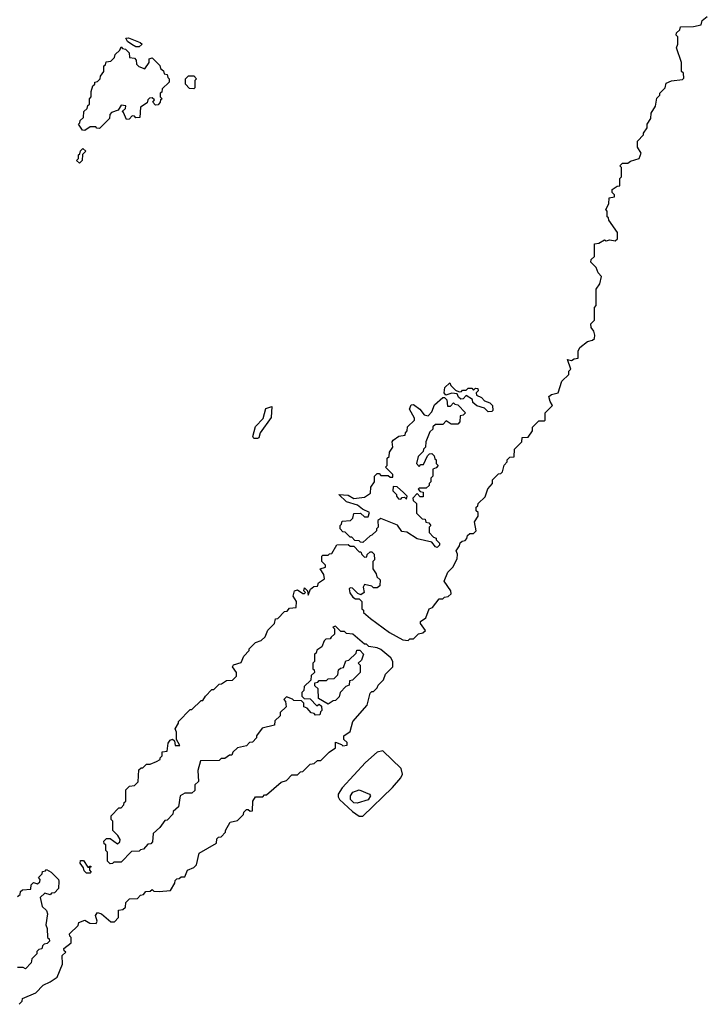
# Model space of a CAD drawing. Extents: x 2701205 to 2963787, y 496209 to 720276.
# Tile 144 of 154: x 2881517 to 2885302, y 644947 to 650370. Entities that reach past the tile are written whole.
import ezdxf

# ---------------------------------------------------------------- set-up
doc = ezdxf.new("R2010")
doc.units = 0

msp = doc.modelspace()

# ---------------------------------------------------------------- linework, layer by layer
at = {"layer": '0CON05XD'}
for points in [[(2882270, 646285), (2882290, 646295), (2882290, 646305), (2882300, 646315), (2882301.7, 646338.3), (2882328.3, 646341.7), (2882333.3, 646385), (2882345, 646402.5), (2882357.5, 646407.5), (2882368.3, 646398.3), (2882371.7, 646371.7), (2882398.3, 646371.7), (2882380, 646405), (2882380, 646445), (2882372.5, 646465), (2882390, 646495), (2882390, 646505), (2882455, 646570), (2882465, 646570), (2882515, 646620), (2882525, 646620), (2882540, 646645), (2882575, 646680), (2882585, 646680), (2882615, 646710), (2882628.3, 646711.7), (2882655, 646730), (2882688.3, 646731.7), (2882710, 646755), (2882710, 646775), (2882687.5, 646805), (2882693.6, 646816.4), (2882735, 646830), (2882750, 646865), (2882780, 646895), (2882780, 646905), (2882815, 646940), (2882845, 646950), (2882868.3, 646971.7), (2882881.7, 647008.3), (2882920, 647045), (2882925, 647070), (2882938.3, 647071.7), (2882975, 647110), (2882988.3, 647111.7), (2883001.7, 647128.3), (2883038.3, 647131.7), (2883040, 647165), (2883022.5, 647195), (2883030, 647225), (2883045, 647230), (2883075, 647210), (2883085, 647210), (2883090, 647215), (2883080, 647225), (2883085, 647240), (2883100, 647225), (2883105, 647200), (2883117, 647233), (2883135, 647247.5), (2883155, 647250), (2883161.7, 647268.3), (2883195, 647290), (2883190, 647315), (2883170, 647345), (2883200, 647355), (2883200, 647365), (2883180, 647385), (2883180, 647415), (2883185, 647420), (2883215, 647420), (2883221.7, 647428.3), (2883235, 647430), (2883261.7, 647478.3), (2883325, 647480), (2883335, 647470), (2883355, 647470), (2883385, 647440), (2883395, 647440), (2883400, 647425), (2883415, 647410), (2883428.3, 647411.7), (2883430, 647425), (2883445, 647440), (2883455, 647440), (2883467, 647427), (2883470, 647395), (2883460, 647385), (2883460, 647345), (2883478.3, 647318.3), (2883481.7, 647301.7), (2883500, 647285), (2883498.3, 647251.7), (2883485, 647240), (2883465, 647240), (2883455, 647250), (2883415, 647260), (2883407.5, 647245), (2883412.5, 647215), (2883395, 647202.5), (2883378.8, 647208.8), (2883348.3, 647238.3), (2883335, 647240), (2883330, 647235), (2883333, 647213), (2883350, 647190), (2883365, 647180), (2883385, 647180), (2883400, 647165), (2883400, 647125), (2883408.3, 647118.3), (2883410, 647105), (2883448.3, 647071.7), (2883552.5, 646995), (2883625, 646954), (2883655, 646950), (2883665, 646960), (2883685, 646960), (2883711.7, 646988.3), (2883735, 646992.5), (2883750, 647005), (2883722.5, 647045), (2883722.5, 647055), (2883752.5, 647075), (2883770, 647125), (2883788.3, 647131.7), (2883825, 647180), (2883845, 647180), (2883855, 647190), (2883875, 647192.5), (2883891.7, 647208.3), (2883890, 647225), (2883853, 647277), (2883873, 647327), (2883900, 647355), (2883925, 647400), (2883926.7, 647426.7), (2883920, 647445), (2883938.3, 647471.7), (2883941.7, 647488.3), (2883951.7, 647498.3), (2883968.3, 647501.7), (2883978.3, 647511.7), (2883981.7, 647528.3), (2883995, 647540), (2884015, 647540), (2884030, 647555), (2884020, 647605), (2884040, 647635), (2884040, 647655), (2884030, 647665), (2884030, 647685), (2884038.3, 647691.7), (2884040, 647705), (2884078.3, 647741.7), (2884093, 647787), (2884120, 647815), (2884120, 647835), (2884151.7, 647868.3), (2884165, 647870), (2884175, 647880), (2884183, 647917), (2884200, 647935), (2884200, 647945), (2884215, 647960), (2884238.3, 647961.7), (2884240, 648005), (2884280, 648045), (2884281.7, 648068.3), (2884315, 648070), (2884340, 648105), (2884340, 648125), (2884375, 648160), (2884405, 648160), (2884410, 648165), (2884410, 648205), (2884450, 648245), (2884436.7, 648266.7), (2884430, 648295), (2884443.8, 648306.2), (2884480, 648315), (2884501.7, 648378.3), (2884540, 648415), (2884540, 648435), (2884550, 648445), (2884531.7, 648498.3), (2884555, 648492.5), (2884568.3, 648501.7), (2884590, 648505), (2884590, 648545), (2884600, 648565), (2884643, 648597), (2884670, 648605), (2884680, 648615), (2884681.7, 648631.7), (2884677.5, 648655), (2884662.5, 648675), (2884660, 648695), (2884680, 648715), (2884680, 648785), (2884690, 648795), (2884690, 648885), (2884710, 648915), (2884720, 648955), (2884700, 648975), (2884690, 649005), (2884660, 649035), (2884661.7, 649048.3), (2884680, 649065), (2884680, 649135), (2884705, 649140), (2884735, 649157.5), (2884745, 649152.5), (2884765, 649157.5), (2884795, 649152.5), (2884807, 649163), (2884807, 649197), (2884760, 649265), (2884758.3, 649278.3), (2884750, 649285), (2884750, 649315), (2884742.5, 649325), (2884760, 649355), (2884761.7, 649388.3), (2884790, 649395), (2884790, 649405), (2884778.3, 649418.3), (2884777.5, 649435), (2884805, 649452.5), (2884820, 649455), (2884820, 649495), (2884830, 649505), (2884830, 649555), (2884820, 649565), (2884835, 649580), (2884865, 649580), (2884878.3, 649591.7), (2884927.5, 649605), (2884937.5, 649635), (2884918.3, 649668.3), (2884918.3, 649701.7), (2884950, 649735), (2884950, 649745), (2884970, 649775), (2884970, 649795), (2884990, 649825), (2884992.5, 649855), (2885017, 649893), (2885023, 649937), (2885040, 649955), (2885040, 649965), (2885070, 649995), (2885075, 650020), (2885105, 650032.5), (2885165, 650040), (2885171.7, 650048.3), (2885170, 650075), (2885160, 650085), (2885160, 650135), (2885132.5, 650215), (2885140, 650235), (2885140, 650275), (2885130, 650285), (2885133, 650297), (2885150, 650315), (2885155, 650330), (2885225, 650332.5), (2885268.3, 650341.7), (2885272.5, 650365), (2885301.7, 650388.3)], [(2881875, 649760), (2881861.7, 649761.7), (2881840, 649795), (2881848.3, 649801.7), (2881850, 649815), (2881868.3, 649831.7), (2881870, 649865), (2881888.3, 649881.7), (2881891.7, 649898.3), (2881900, 649905), (2881900, 649935), (2881910, 649945), (2881910, 649975), (2881920, 650005), (2881930, 650015), (2881930, 650025), (2881945, 650030), (2881960, 650045), (2881961.7, 650058.3), (2881980, 650085), (2881980, 650115), (2881988.3, 650121.7), (2881991.7, 650138.3), (2882018.3, 650141.7), (2882038.3, 650161.7), (2882041.7, 650178.3), (2882068.3, 650201.7), (2882075, 650220), (2882081.7, 650211.7), (2882098.3, 650208.3), (2882118.3, 650188.3), (2882121.7, 650161.7), (2882148.3, 650158.3), (2882157, 650147), (2882160, 650125), (2882171.7, 650111.7), (2882205, 650100), (2882230, 650135), (2882230, 650155), (2882245, 650160), (2882288.3, 650118.3), (2882291.7, 650101.7), (2882308.3, 650088.3), (2882311.7, 650071.7), (2882328.3, 650068.3), (2882331.7, 650051.7), (2882340, 650045), (2882340, 650025), (2882301.7, 649988.3), (2882298.3, 649971.7), (2882290, 649965), (2882290, 649945), (2882300, 649935), (2882291.7, 649928.3), (2882290, 649915), (2882278.3, 649901.7), (2882265, 649900), (2882250, 649915), (2882258.3, 649928.3), (2882245, 649940), (2882231.7, 649938.3), (2882221.7, 649928.3), (2882218.3, 649911.7), (2882181.7, 649888.3), (2882178.3, 649831.7), (2882155, 649830), (2882148.3, 649838.3), (2882135, 649840), (2882118.3, 649821.7), (2882105, 649820), (2882088.3, 649858.3), (2882080, 649865), (2882098.3, 649881.7), (2882100, 649895), (2882075, 649900), (2882058.3, 649871.7), (2882021.7, 649858.3), (2882013, 649847), (2882010, 649825), (2881955, 649770), (2881941.7, 649771.7), (2881935, 649780), (2881905, 649780), (2881875, 649760)], [(2882175, 650220), (2882155, 650220), (2882133, 650233), (2882110.7, 650250.7), (2882101.7, 650268.3), (2882115, 650270), (2882180, 650245), (2882190, 650235), (2882175, 650220)], [(2882475, 649990), (2882451.7, 649991.7), (2882430, 650015), (2882430, 650045), (2882445, 650060), (2882475, 650060), (2882490, 650045), (2882480, 650035), (2882480, 649995), (2882475, 649990)], [(2881845, 649580), (2881830, 649595), (2881840, 649605), (2881840, 649625), (2881848.3, 649631.7), (2881851.7, 649648.3), (2881865, 649660), (2881880, 649645), (2881861.7, 649628.3), (2881860, 649595), (2881845, 649580)], [(2884095, 648210), (2884075, 648230), (2884032.5, 648242.5), (2884011.7, 648261.7), (2884008.3, 648278.3), (2883975, 648300), (2883958.3, 648281.7), (2883945, 648280), (2883931.7, 648291.7), (2883925, 648310), (2883895, 648312.5), (2883861.7, 648301.7), (2883852.5, 648315), (2883857.5, 648345), (2883885, 648370), (2883890, 648355), (2883915, 648330), (2883935, 648320), (2883948.3, 648321.7), (2883955, 648330), (2883975, 648330), (2883985, 648340), (2884005, 648340), (2884015, 648330), (2884025, 648340), (2884038.3, 648338.3), (2884040, 648325), (2884030, 648315), (2884031.7, 648301.7), (2884058.3, 648288.3), (2884075, 648270), (2884105, 648260), (2884120, 648245), (2884121.7, 648218.3), (2884115, 648212.5), (2884095, 648210)], [(2883815, 647463.8), (2883805, 647467.5), (2883785, 647492.5), (2883705, 647511.2), (2883646.9, 647546.9), (2883620.8, 647550.8), (2883596.1, 647586.1), (2883505, 647622.5), (2883488.3, 647611.7), (2883490, 647575), (2883480, 647565), (2883480, 647555), (2883455, 647530), (2883445, 647527.5), (2883405, 647490), (2883391.7, 647491.7), (2883385, 647500), (2883361.7, 647501.7), (2883345, 647520), (2883335, 647520), (2883308.3, 647548.3), (2883295, 647550), (2883280, 647565), (2883280, 647585), (2883288.3, 647591.7), (2883291.7, 647608.3), (2883338.3, 647611.7), (2883350, 647625), (2883355, 647650), (2883391.7, 647651.7), (2883415, 647632.5), (2883435, 647632.5), (2883442.5, 647655), (2883403.3, 647673.3), (2883377, 647697), (2883315, 647713.8), (2883273.3, 647755), (2883325, 647751.2), (2883355, 647732.5), (2883415, 647740), (2883448.3, 647761.7), (2883450, 647795), (2883470, 647825), (2883470, 647855), (2883485, 647870), (2883495, 647870), (2883505, 647860), (2883545, 647860), (2883555, 647850), (2883570, 647850), (2883570, 647865), (2883530, 647905), (2883540, 647915), (2883540, 647955), (2883550, 647965), (2883551.7, 647988.3), (2883570, 648015), (2883567.5, 648045), (2883572.5, 648055), (2883603, 648077), (2883638.3, 648081.7), (2883640, 648095), (2883650, 648105), (2883651.7, 648128.3), (2883690, 648165), (2883690, 648175), (2883662.5, 648225), (2883671.7, 648248.3), (2883685, 648250), (2883720, 648225), (2883743.6, 648193.6), (2883765, 648187.5), (2883785, 648210), (2883800.7, 648249.3), (2883845, 648290), (2883855, 648290), (2883867, 648277), (2883871.7, 648241.7), (2883888.3, 648241.7), (2883905, 648260), (2883911.7, 648251.7), (2883928.3, 648248.3), (2883970, 648205), (2883958.3, 648191.7), (2883941.7, 648188.3), (2883940, 648155), (2883928.3, 648141.7), (2883891.7, 648141.7), (2883865, 648160), (2883845, 648140), (2883805, 648140), (2883791.7, 648128.3), (2883790, 648115), (2883775, 648100), (2883752.5, 648045), (2883750, 648015), (2883740, 648005), (2883738.3, 647991.7), (2883710, 647965), (2883700, 647925), (2883715, 647910), (2883725, 647920), (2883740, 647920), (2883761.7, 647968.3), (2883771.7, 647978.3), (2883785, 647980), (2883798.3, 647968.3), (2883801.7, 647951.7), (2883810, 647945), (2883810, 647925), (2883820, 647915), (2883808.3, 647901.7), (2883790, 647895), (2883790, 647855), (2883780, 647845), (2883780, 647825), (2883770, 647815), (2883770, 647805), (2883755, 647790), (2883715, 647790), (2883710, 647785), (2883721.7, 647771.7), (2883738.3, 647768.3), (2883738.3, 647741.7), (2883721.7, 647741.7), (2883705, 647760), (2883680, 647735), (2883681.7, 647721.7), (2883700, 647705), (2883701.7, 647651.7), (2883731.7, 647621.7), (2883748.3, 647618.3), (2883751.7, 647601.7), (2883768.3, 647598.3), (2883780, 647585), (2883770, 647575), (2883770, 647545), (2883795, 647520), (2883810, 647515), (2883810, 647505), (2883827, 647487), (2883827.5, 647475), (2883815, 647463.8)], [(2882825, 648062.5), (2882805, 648062.5), (2882800, 648075), (2882815, 648130), (2882856.1, 648173.9), (2882871.2, 648228.8), (2882905, 648240), (2882901.7, 648178.3), (2882840, 648095), (2882832.5, 648067.5), (2882825, 648062.5)], [(2883645, 647730), (2883650, 647745), (2883630, 647765), (2883595, 647797.5), (2883571.7, 647798.3), (2883570, 647775), (2883590, 647755), (2883590, 647745), (2883601.7, 647731.7), (2883615, 647730), (2883621.7, 647738.3), (2883635, 647740), (2883645, 647730)], [(2881513, 644947), (2881530, 644965), (2881531.7, 644978.3), (2881605, 645010), (2881645, 645052.5), (2881685, 645070), (2881723, 645097), (2881751.7, 645168.3), (2881750, 645215), (2881770, 645235), (2881761.7, 645241.7), (2881760, 645255), (2881800, 645285), (2881800, 645315), (2881791.7, 645321.7), (2881790, 645335), (2881838.3, 645381.7), (2881841.7, 645398.3), (2881875, 645410), (2881903, 645393), (2881938.3, 645391.7), (2881942.5, 645405), (2881934, 645436), (2881945, 645453.3), (2881966.1, 645446.1), (2882018.3, 645401.7), (2882038.3, 645401.7), (2882060, 645425), (2882060, 645465), (2882085, 645470), (2882098.3, 645481.7), (2882101.7, 645508.3), (2882121.7, 645528.3), (2882165, 645530), (2882181.7, 645548.3), (2882198.3, 645551.7), (2882211.7, 645568.3), (2882235, 645570), (2882245, 645580), (2882255, 645570), (2882285, 645567.5), (2882346.4, 645573.6), (2882370, 645615), (2882371.7, 645628.3), (2882381.7, 645638.3), (2882395, 645640), (2882405, 645650), (2882425, 645650), (2882440, 645685), (2882475, 645700), (2882490, 645715), (2882505, 645780), (2882600, 645835), (2882601.7, 645858.3), (2882611.7, 645868.3), (2882625, 645870), (2882650, 645895), (2882650, 645905), (2882675, 645950), (2882715, 645960), (2882748.3, 645991.7), (2882750, 646005), (2882765, 646020), (2882775, 646020), (2882785, 646010), (2882798.3, 646011.7), (2882800, 646065), (2882815, 646090), (2882855, 646090), (2882865, 646100), (2882875, 646100), (2882955, 646170), (2882985, 646180), (2883015, 646210), (2883045, 646210), (2883061.7, 646228.3), (2883075, 646230), (2883115, 646270), (2883137, 646273), (2883155, 646290), (2883175, 646290), (2883220, 646335), (2883255, 646360), (2883255, 646390), (2883288.3, 646378.3), (2883295, 646370), (2883320, 646375), (2883318.3, 646388.3), (2883300, 646405), (2883300, 646425), (2883335, 646450), (2883350, 646505), (2883430, 646595), (2883445, 646660), (2883455, 646670), (2883465, 646670), (2883485, 646690), (2883490, 646705), (2883520, 646735), (2883530, 646765), (2883570, 646805), (2883570, 646835), (2883560, 646855), (2883505, 646901.2), (2883485, 646911.2), (2883438.3, 646918.3), (2883425, 646930), (2883415, 646930), (2883350, 646985), (2883315, 646990), (2883305, 647000), (2883285, 647000), (2883255, 647030), (2883240, 647025), (2883250, 647015), (2883250, 646985), (2883231.7, 646968.3), (2883225, 646960), (2883201.7, 646958.3), (2883191.7, 646948.3), (2883180, 646915), (2883151.7, 646898.3), (2883148.3, 646881.7), (2883140, 646875), (2883140, 646835), (2883130, 646825), (2883130, 646795), (2883138.3, 646788.3), (2883140, 646775), (2883121.7, 646758.3), (2883118.3, 646731.7), (2883081.7, 646698.3), (2883080, 646675), (2883070, 646665), (2883070, 646645), (2883081.7, 646631.7), (2883115, 646630), (2883151.7, 646591.7), (2883165, 646600), (2883178.3, 646588.3), (2883180, 646565), (2883171.7, 646558.3), (2883168.3, 646541.7), (2883145, 646540), (2883138.3, 646548.3), (2883121.7, 646551.7), (2883098.3, 646578.3), (2883080, 646585), (2883080, 646605), (2883068.3, 646618.3), (2883025, 646620), (2883018.3, 646628.3), (2882985, 646640), (2882970, 646625), (2882980, 646615), (2882982.5, 646585), (2882950, 646555), (2882950, 646535), (2882921.7, 646508.3), (2882920, 646485), (2882851.7, 646468.3), (2882820, 646425), (2882820, 646415), (2882798.3, 646391.7), (2882781.7, 646388.3), (2882765, 646370), (2882715, 646360), (2882690, 646335), (2882685, 646320), (2882671.7, 646318.3), (2882645, 646300), (2882625, 646300), (2882615, 646290), (2882511.7, 646288.3), (2882497.5, 646235), (2882500, 646175), (2882480, 646155), (2882480, 646125), (2882465, 646110), (2882425, 646110), (2882400, 646095), (2882390, 646035), (2882361.7, 646008.3), (2882360, 645995), (2882328.3, 645961.7), (2882315, 645960), (2882288.3, 645921.7), (2882251.7, 645888.3), (2882248.3, 645841.7), (2882238.3, 645831.7), (2882221.7, 645828.3), (2882198.3, 645801.7), (2882181.7, 645798.3), (2882175, 645790), (2882131.7, 645788.3), (2882075, 645730), (2882035, 645730), (2882028.3, 645721.7), (2882015, 645720), (2882000, 645735), (2882000, 645785), (2881990, 645795), (2881990, 645825), (2881981.7, 645831.7), (2881980, 645845), (2881995, 645860), (2882015, 645860), (2882055, 645830), (2882068.3, 645841.7), (2882070, 645855), (2882057, 645877), (2882030, 645905), (2882030, 645955), (2882020, 645965), (2882020, 645985), (2882061.7, 646028.3), (2882075, 646030), (2882090, 646045), (2882091.7, 646058.3), (2882100, 646065), (2882101.7, 646128.3), (2882121.7, 646148.3), (2882148.3, 646151.7), (2882168.3, 646171.7), (2882171.7, 646238.3), (2882185, 646250), (2882195, 646250), (2882215, 646270), (2882235, 646270), (2882270, 646285)], [(2883215, 646600), (2883161.7, 646631.7), (2883160, 646685), (2883141.7, 646701.7), (2883141.7, 646718.3), (2883158.3, 646721.7), (2883165, 646730), (2883205, 646730), (2883215, 646740), (2883248.3, 646741.7), (2883268.3, 646761.7), (2883271.7, 646788.3), (2883281.7, 646798.3), (2883298.3, 646801.7), (2883311.7, 646838.3), (2883328.3, 646841.7), (2883368.3, 646881.7), (2883371.7, 646898.3), (2883388.3, 646898.3), (2883410, 646875), (2883398.3, 646841.7), (2883380, 646825), (2883390, 646815), (2883390, 646775), (2883348.3, 646731.7), (2883331.7, 646728.3), (2883330, 646705), (2883311.7, 646698.3), (2883280, 646665), (2883275, 646640), (2883255, 646620), (2883241.7, 646618.3), (2883215, 646600)], [(2883385, 645982.7), (2883405, 645983.5), (2883568.3, 646141.7), (2883614.5, 646195), (2883624.6, 646215), (2883616.1, 646246.1), (2883515, 646342.2), (2883483.9, 646336.1), (2883420.9, 646279.1), (2883290.9, 646139.1), (2883268.9, 646105), (2883269.3, 646089.3), (2883277.8, 646075), (2883349.2, 646009.2), (2883385, 645982.7)], [(2883375, 646054.1), (2883355, 646057.1), (2883337.3, 646075), (2883336.7, 646095), (2883350.8, 646115), (2883385, 646128), (2883442, 646105), (2883446.9, 646095), (2883435, 646073.5), (2883375, 646054.1)], [(2881905, 645670), (2881885, 645670), (2881871.7, 645681.7), (2881868.3, 645698.3), (2881850, 645725), (2881851.7, 645738.3), (2881868.3, 645738.3), (2881891.7, 645701.7), (2881900, 645700), (2881901.7, 645708.3), (2881908.3, 645708.3), (2881908.3, 645701.7), (2881900, 645700), (2881900, 645685), (2881910, 645675), (2881905, 645670)], [(2881505, 645540), (2881518.3, 645551.7), (2881521.7, 645568.3), (2881531.7, 645578.3), (2881578.3, 645581.7), (2881580, 645605), (2881591.7, 645618.3), (2881615, 645610), (2881628.3, 645621.7), (2881630, 645635), (2881620, 645645), (2881640, 645665), (2881641.7, 645678.3), (2881658.3, 645681.7), (2881665, 645690), (2881690, 645675), (2881730, 645635), (2881732.5, 645625), (2881730, 645585), (2881708.3, 645561.7), (2881691.7, 645558.3), (2881685, 645550), (2881655, 645560), (2881630, 645535), (2881640, 645485), (2881663.6, 645463.6), (2881670, 645445), (2881660, 645385), (2881667.5, 645365), (2881670, 645315), (2881678.3, 645308.3), (2881680, 645295), (2881668.3, 645281.7), (2881651.7, 645278.3), (2881641.7, 645268.3), (2881638.3, 645251.7), (2881621.7, 645248.3), (2881611.7, 645238.3), (2881610, 645225), (2881583, 645197), (2881580, 645175), (2881548.3, 645141.7), (2881535, 645150), (2881505, 645150)]]:
    msp.add_lwpolyline(points, dxfattribs=at)

doc.saveas('drawing.dxf')
